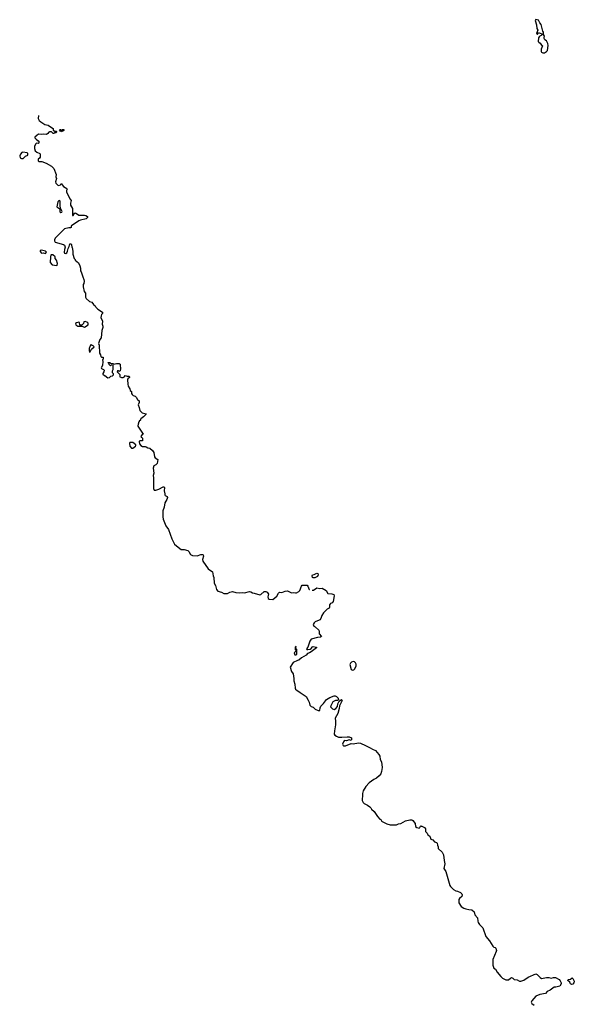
# Model space of a CAD drawing. Extents: x 2029662 to 2246637, y 225654 to 401419.
# Tile 154 of 256: x 2029662 to 2039442, y 379456 to 396828. Entities that reach past the tile are written whole.
import ezdxf

# ---------------------------------------------------------------- set-up
doc = ezdxf.new("R2010")
doc.units = 0

msp = doc.modelspace()

# ---------------------------------------------------------------- linework, layer by layer
at = {"layer": '0CON20XD'}
for points in [[(2038885, 396244), (2038915, 396244), (2038955, 396266), (2038969, 396285), (2038979, 396375), (2038974, 396405), (2038953, 396453), (2038925, 396470), (2038914, 396494), (2038910, 396515), (2038917, 396535), (2038900, 396565), (2038902, 396605), (2038888, 396628), (2038873, 396675), (2038860, 396745), (2038832, 396772), (2038809, 396819), (2038762, 396828), (2038752, 396815), (2038776, 396736), (2038784, 396675), (2038797, 396645), (2038778, 396585), (2038785, 396573), (2038795, 396572), (2038810, 396595), (2038823, 396597), (2038890, 396575), (2038890, 396565), (2038835, 396538), (2038822, 396525), (2038814, 396506), (2038808, 396445), (2038815, 396432), (2038842, 396415), (2038865, 396380), (2038876, 396376), (2038879, 396365), (2038860, 396305), (2038858, 396265), (2038865, 396254), (2038885, 396244)], [(2029992, 395140), (2029994, 395135), (2029987, 395087), (2030008, 395048), (2030034, 395024), (2030105, 394980), (2030165, 394967), (2030240, 394915), (2030250, 394905), (2030252, 394872), (2030265, 394870), (2030275, 394860), (2030305, 394860), (2030310, 394855), (2030310, 394845), (2030298, 394832), (2030275, 394830), (2030265, 394820), (2030252, 394822), (2030225, 394850), (2030185, 394850), (2030174, 394846), (2030159, 394821), (2030136, 394804), (2030085, 394808), (2030045, 394800), (2029995, 394808), (2029965, 394785), (2029929, 394755), (2029931, 394745), (2029950, 394720), (2029990, 394690), (2030008, 394665), (2029986, 394644), (2029957, 394647), (2029945, 394640), (2029922, 394595), (2029922, 394555), (2029935, 394512), (2029962, 394492), (2030016, 394466), (2030022, 394455), (2030022, 394405), (2030010, 394385), (2029986, 394365), (2029985, 394340), (2030005, 394326), (2030055, 394324), (2030127, 394297), (2030221, 394241), (2030264, 394204), (2030304, 394096), (2030302, 394058), (2030310, 394025), (2030293, 393965), (2030297, 393945), (2030335, 393911), (2030355, 393903), (2030380, 393915), (2030395, 393940), (2030434, 393884), (2030495, 393848), (2030502, 393835), (2030488, 393812), (2030486, 393785), (2030550, 393660), (2030570, 393635), (2030558, 393592), (2030558, 393555), (2030592, 393495), (2030596, 393476), (2030592, 393372), (2030605, 393370), (2030635, 393418), (2030655, 393417), (2030682, 393395), (2030705, 393380), (2030805, 393381), (2030828, 393375), (2030858, 393355), (2030858, 393335), (2030833, 393317), (2030735, 393290), (2030705, 393276), (2030577, 393193), (2030568, 393182), (2030567, 393163), (2030557, 393153), (2030527, 393157), (2030455, 393136), (2030290, 392975), (2030278, 392945), (2030278, 392925), (2030290, 392905), (2030435, 392862), (2030455, 392849), (2030464, 392815), (2030451, 392775), (2030446, 392725), (2030455, 392711), (2030475, 392703), (2030494, 392716), (2030508, 392742), (2030515, 392790), (2030537, 392825), (2030545, 392872), (2030568, 392875), (2030578, 392855), (2030580, 392815), (2030587, 392807), (2030602, 392745), (2030598, 392688), (2030623, 392613), (2030640, 392595), (2030640, 392585), (2030698, 392535), (2030722, 392485), (2030732, 392445), (2030732, 392395), (2030747, 392377), (2030773, 392293), (2030796, 392246), (2030800, 392215), (2030792, 392175), (2030782, 392155), (2030784, 392116), (2030801, 392035), (2030823, 392005), (2030823, 391935), (2030835, 391910), (2030895, 391858), (2030935, 391842), (2030964, 391804), (2030995, 391782), (2031007, 391757), (2031041, 391721), (2031120, 391665), (2031120, 391645), (2031103, 391627), (2031096, 391605), (2031094, 391576), (2031125, 391510), (2031117, 391455), (2031128, 391418), (2031128, 391395), (2031109, 391345), (2031096, 391215), (2031077, 391185), (2031053, 391115), (2031063, 391083), (2031068, 390945), (2031088, 390915), (2031094, 390884), (2031105, 390876), (2031132, 390872), (2031132, 390838), (2031120, 390825), (2031128, 390795), (2031122, 390728), (2031098, 390685), (2031104, 390674), (2031140, 390655), (2031152, 390642), (2031147, 390613), (2031130, 390585), (2031130, 390575), (2031155, 390550), (2031165, 390550), (2031215, 390510), (2031248, 390512), (2031272, 390538), (2031298, 390542), (2031318, 390562), (2031318, 390578), (2031300, 390595), (2031300, 390635), (2031310, 390655), (2031310, 390735), (2031285, 390740), (2031275, 390730), (2031262, 390722), (2031242, 390742), (2031238, 390758), (2031222, 390772), (2031225, 390780), (2031255, 390780), (2031265, 390770), (2031315, 390760), (2031325, 390750), (2031367, 390763), (2031415, 390763), (2031431, 390751), (2031436, 390736), (2031441, 390665), (2031436, 390634), (2031415, 390620), (2031405, 390630), (2031385, 390630), (2031380, 390615), (2031427, 390567), (2031430, 390545), (2031422, 390532), (2031455, 390512), (2031485, 390512), (2031510, 390525), (2031510, 390535), (2031525, 390548), (2031555, 390538), (2031587, 390537), (2031600, 390525), (2031598, 390515), (2031571, 390489), (2031566, 390474), (2031567, 390395), (2031574, 390364), (2031607, 390315), (2031612, 390285), (2031632, 390265), (2031633, 390235), (2031644, 390214), (2031666, 390196), (2031700, 390185), (2031715, 390170), (2031740, 390125), (2031768, 390105), (2031767, 390075), (2031753, 390035), (2031770, 389985), (2031780, 389930), (2031822, 389892), (2031890, 389875), (2031888, 389862), (2031845, 389818), (2031800, 389785), (2031790, 389775), (2031790, 389765), (2031770, 389745), (2031770, 389735), (2031760, 389725), (2031760, 389705), (2031750, 389695), (2031748, 389655), (2031838, 389515), (2031822, 389508), (2031800, 389475), (2031802, 389462), (2031818, 389458), (2031830, 389445), (2031830, 389405), (2031825, 389400), (2031783, 389397), (2031770, 389385), (2031773, 389343), (2031800, 389315), (2031825, 389300), (2031875, 389300), (2031892, 389292), (2031923, 389273), (2031955, 389270), (2032002, 389225), (2032025, 389190), (2032040, 389115), (2032053, 389095), (2032096, 389066), (2032084, 388995), (2032065, 388974), (2032028, 388955), (2032016, 388915), (2032026, 388825), (2032016, 388785), (2032022, 388745), (2032022, 388555), (2032035, 388530), (2032065, 388528), (2032115, 388542), (2032190, 388585), (2032205, 388583), (2032214, 388574), (2032209, 388515), (2032223, 388465), (2032224, 388444), (2032228, 388435), (2032264, 388414), (2032266, 388396), (2032258, 388365), (2032224, 388306), (2032210, 388225), (2032189, 388161), (2032186, 388055), (2032191, 388015), (2032242, 387895), (2032284, 387835), (2032346, 387666), (2032394, 387574), (2032455, 387520), (2032512, 387482), (2032562, 387482), (2032625, 387463), (2032647, 387445), (2032674, 387395), (2032712, 387372), (2032794, 387366), (2032855, 387390), (2032884, 387394), (2032895, 387387), (2032901, 387365), (2032888, 387305), (2032894, 387275), (2032985, 387137), (2033060, 387085), (2033076, 387015), (2033088, 386988), (2033094, 386886), (2033113, 386845), (2033132, 386772), (2033158, 386748), (2033219, 386729), (2033265, 386702), (2033325, 386704), (2033365, 386726), (2033415, 386737), (2033472, 386722), (2033545, 386718), (2033585, 386724), (2033625, 386716), (2033715, 386739), (2033741, 386731), (2033765, 386713), (2033798, 386708), (2033898, 386682), (2033915, 386688), (2033972, 386738), (2034005, 386739), (2034025, 386728), (2034052, 386695), (2034036, 386645), (2034045, 386613), (2034064, 386604), (2034125, 386601), (2034198, 386655), (2034229, 386711), (2034245, 386727), (2034285, 386724), (2034345, 386746), (2034385, 386750), (2034455, 386714), (2034495, 386720), (2034525, 386714), (2034545, 386718), (2034585, 386738), (2034604, 386755), (2034630, 386835), (2034645, 386852), (2034730, 386850), (2034746, 386836), (2034769, 386775), (2034772, 386772)], [(2030395, 394850), (2030385, 394860), (2030375, 394860), (2030362, 394878), (2030375, 394890), (2030385, 394890), (2030395, 394880), (2030405, 394880), (2030415, 394890), (2030438, 394888), (2030440, 394875), (2030425, 394860), (2030405, 394852), (2030395, 394850)], [(2029695, 394378), (2029725, 394379), (2029765, 394420), (2029806, 394435), (2029808, 394465), (2029795, 394481), (2029715, 394492), (2029698, 394482), (2029676, 394455), (2029662, 394425), (2029670, 394390), (2029695, 394378)], [(2030385, 393428), (2030405, 393433), (2030410, 393445), (2030384, 393504), (2030376, 393545), (2030375, 393625), (2030365, 393637), (2030345, 393627), (2030336, 393615), (2030319, 393525), (2030370, 393490), (2030372, 393435), (2030385, 393428)], [(2030115, 392704), (2030133, 392725), (2030118, 392745), (2030045, 392763), (2030024, 392755), (2030022, 392735), (2030045, 392710), (2030077, 392717), (2030115, 392704)], [(2030315, 392489), (2030324, 392496), (2030330, 392525), (2030310, 392585), (2030288, 392615), (2030286, 392645), (2030245, 392681), (2030219, 392681), (2030209, 392671), (2030204, 392646), (2030202, 392545), (2030235, 392501), (2030315, 392489)], [(2030805, 391404), (2030868, 391445), (2030872, 391465), (2030865, 391480), (2030845, 391492), (2030815, 391502), (2030795, 391498), (2030790, 391465), (2030755, 391440), (2030725, 391440), (2030717, 391485), (2030705, 391492), (2030662, 391478), (2030646, 391465), (2030652, 391442), (2030685, 391423), (2030755, 391420), (2030805, 391404)], [(2030895, 390963), (2030905, 390968), (2030926, 391015), (2030973, 391055), (2030960, 391075), (2030925, 391094), (2030915, 391091), (2030906, 391075), (2030889, 391025), (2030887, 390987), (2030895, 390963)], [(2031635, 389268), (2031655, 389271), (2031702, 389305), (2031712, 389315), (2031712, 389325), (2031655, 389370), (2031605, 389370), (2031599, 389355), (2031605, 389303), (2031635, 389268)], [(2034839, 386979), (2034824, 386984), (2034819, 387015), (2034824, 387036), (2034858, 387042), (2034905, 387061), (2034918, 387058), (2034926, 387035), (2034916, 387005), (2034865, 386982), (2034839, 386979)], [(2034817, 386761), (2034845, 386762), (2034905, 386802), (2034955, 386793), (2034998, 386798), (2035068, 386755), (2035094, 386704), (2035166, 386696), (2035200, 386685), (2035208, 386665), (2035188, 386565), (2035175, 386539), (2035145, 386525), (2035127, 386505), (2035125, 386465), (2035117, 386443), (2035085, 386425), (2035018, 386365), (2034989, 386315), (2034981, 386279), (2034962, 386238), (2034915, 386224), (2034875, 386202), (2034856, 386185), (2034839, 386155), (2034848, 386128), (2034874, 386114), (2034936, 386055), (2034944, 386035), (2034946, 385995), (2034983, 385945), (2034965, 385933), (2034915, 385929), (2034803, 385897), (2034781, 385865), (2034741, 385759), (2034718, 385725), (2034725, 385718), (2034745, 385714), (2034785, 385721), (2034805, 385733), (2034824, 385765), (2034835, 385770), (2034890, 385760), (2034898, 385755), (2034896, 385745), (2034802, 385675), (2034770, 385655), (2034735, 385643), (2034712, 385615), (2034632, 385568), (2034585, 385530), (2034559, 385521), (2034485, 385484), (2034431, 385405), (2034455, 385330), (2034482, 385285), (2034496, 385205), (2034495, 385165), (2034516, 385105), (2034519, 385035), (2034527, 385017), (2034553, 384993), (2034587, 384977), (2034608, 384958), (2034715, 384886), (2034752, 384825), (2034769, 384785), (2034778, 384735), (2034805, 384708), (2034835, 384698), (2034870, 384665), (2034925, 384638), (2034955, 384640), (2034958, 384685), (2034970, 384715), (2035019, 384761), (2035075, 384833), (2035130, 384870), (2035205, 384900), (2035225, 384901), (2035248, 384888), (2035278, 384855), (2035282, 384828), (2035265, 384818), (2035230, 384815), (2035185, 384794), (2035148, 384725), (2035144, 384705), (2035177, 384667), (2035205, 384658), (2035237, 384673), (2035265, 384712)], [(2034535, 385624), (2034550, 385635), (2034552, 385645), (2034550, 385715), (2034530, 385735), (2034530, 385760), (2034540, 385765), (2034535, 385770), (2034520, 385755), (2034520, 385715), (2034530, 385705), (2034530, 385685), (2034502, 385655), (2034514, 385624), (2034535, 385624)], [(2035535, 385354), (2035555, 385360), (2035572, 385375), (2035594, 385425), (2035594, 385455), (2035585, 385478), (2035565, 385497), (2035545, 385502), (2035515, 385492), (2035498, 385475), (2035487, 385453), (2035506, 385366), (2035520, 385355), (2035535, 385354)], [(2035265, 384712), (2035274, 384755), (2035295, 384802), (2035335, 384832), (2035345, 384830), (2035350, 384815), (2035300, 384720), (2035296, 384675), (2035270, 384585), (2035228, 384505), (2035234, 384454), (2035232, 384385), (2035212, 384282), (2035210, 384225), (2035217, 384205), (2035248, 384185), (2035285, 384172), (2035345, 384170), (2035435, 384178), (2035475, 384174), (2035512, 384155), (2035516, 384124), (2035507, 384113), (2035475, 384123), (2035425, 384107), (2035395, 384109), (2035385, 384104), (2035370, 384085), (2035356, 384046), (2035364, 384024), (2035375, 384019), (2035408, 384015), (2035505, 384056), (2035545, 384050), (2035635, 384070), (2035672, 384062), (2035758, 384025), (2035845, 383981), (2035882, 383955), (2035934, 383934), (2035995, 383863), (2036012, 383832), (2036019, 383775), (2036042, 383732), (2036054, 383635), (2036044, 383565), (2036028, 383525), (2036000, 383485), (2035955, 383446), (2035908, 383425), (2035826, 383364), (2035765, 383298), (2035720, 383225), (2035707, 383175), (2035710, 383125), (2035700, 383085), (2035701, 383051), (2035718, 383015), (2035735, 382998), (2035795, 382970), (2035835, 382942), (2035852, 382925), (2035865, 382900), (2035915, 382860), (2035971, 382771), (2036015, 382722), (2036035, 382710), (2036045, 382690), (2036135, 382638), (2036195, 382623), (2036306, 382624), (2036345, 382642), (2036385, 382648), (2036465, 382691), (2036545, 382713), (2036565, 382712), (2036575, 382712), (2036595, 382698), (2036634, 382644), (2036644, 382595), (2036668, 382575), (2036707, 382563), (2036720, 382575), (2036735, 382610), (2036742, 382602), (2036755, 382600), (2036800, 382575), (2036818, 382555), (2036820, 382505), (2036850, 382475), (2036860, 382445), (2036895, 382420), (2036915, 382370), (2036947, 382357), (2036980, 382325), (2037015, 382310), (2037027, 382297), (2037030, 382265), (2037042, 382235), (2037042, 382205), (2037112, 382142), (2037137, 382095), (2037146, 381996), (2037160, 381935), (2037141, 381855), (2037179, 381799), (2037247, 381555), (2037257, 381535), (2037315, 381483), (2037355, 381457), (2037385, 381453), (2037438, 381428), (2037458, 381408), (2037463, 381385), (2037460, 381360), (2037420, 381325), (2037408, 381305), (2037407, 381245), (2037445, 381180), (2037495, 381151), (2037532, 381142), (2037585, 381126), (2037634, 381124), (2037678, 381088), (2037687, 381035), (2037734, 380984), (2037740, 380925), (2037749, 380899), (2037768, 380865), (2037827, 380805), (2037883, 380655), (2037950, 380575), (2038005, 380482), (2038025, 380462), (2038047, 380457), (2038060, 380445), (2038068, 380405), (2038062, 380385), (2038003, 380245), (2038007, 380147), (2038022, 380095), (2038052, 380075), (2038084, 380024), (2038145, 379948), (2038179, 379919), (2038235, 379890), (2038285, 379888), (2038315, 379918), (2038335, 379928), (2038358, 379918), (2038385, 379893), (2038435, 379887), (2038476, 379864), (2038500, 379865), (2038552, 379885), (2038627, 379933), (2038765, 379992), (2038785, 379984), (2038839, 379929), (2038865, 379912), (2038955, 379930), (2038995, 379927), (2039035, 379915), (2039075, 379931), (2039109, 379929), (2039175, 379893), (2039195, 379870), (2039210, 379835), (2039211, 379815), (2039185, 379778), (2039115, 379758), (2039085, 379758), (2039015, 379706), (2038965, 379682), (2038935, 379649), (2038835, 379628), (2038765, 379598), (2038692, 379515), (2038682, 379495), (2038691, 379471), (2038735, 379440)], [(2039395, 379806), (2039376, 379815), (2039364, 379844), (2039330, 379875), (2039328, 379885), (2039335, 379894), (2039375, 379898), (2039405, 379923), (2039415, 379914), (2039442, 379865), (2039436, 379835), (2039415, 379813), (2039395, 379806)]]:
    msp.add_lwpolyline(points, dxfattribs=at)

doc.saveas('drawing.dxf')
